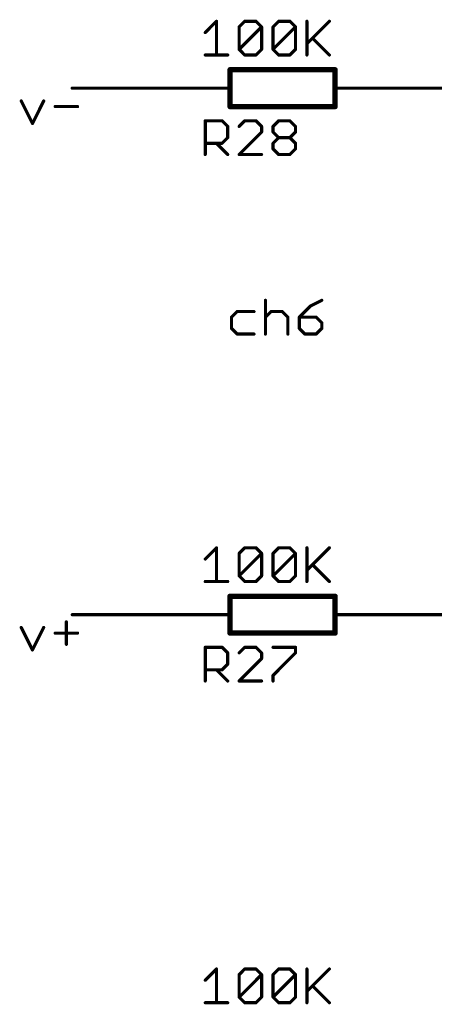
# Model space of a CAD drawing. Extents: x -61 to 240, y -139 to 283.
# Tile 74 of 77: x 91 to 111, y 182 to 229. Entities that reach past the tile are written whole.
import ezdxf

# ---------------------------------------------------------------- set-up
doc = ezdxf.new("R2010")
doc.units = 0
for name, color, linetype in [('91', 94, 'CONTINUOUS'), ('94', 14, 'CONTINUOUS'), ('95', 251, 'CONTINUOUS'), ('96', 251, 'CONTINUOUS')]:
    doc.layers.add(name, color=color, linetype=linetype)

msp = doc.modelspace()

# ---------------------------------------------------------------- linework, layer by layer
at = {"layer": '91', "const_width": 0.1524}
for points in [[(99.06, 226.06), (93.98, 226.06)], [(109.22, 226.06), (114.3, 226.06)], [(91.5162, 225.4429), (92.0585, 224.3582)], [(92.0585, 224.3582), (92.6009, 225.4429)], [(93.1534, 225.1717), (94.238, 225.1717)], [(103.3134, 215.8252), (103.3134, 214.1982)], [(106.0352, 215.8252), (105.4928, 215.554)], [(101.9474, 215.2829), (101.6762, 215.0117)], [(102.7609, 215.2829), (101.9474, 215.2829)], [(103.3134, 215.0117), (103.5845, 215.2829)], [(103.5845, 215.2829), (104.1269, 215.2829)], [(104.1269, 215.2829), (104.398, 215.0117)], [(105.4928, 215.554), (104.9505, 215.0117)], [(101.6762, 215.0117), (101.6762, 214.4694)], [(104.398, 215.0117), (104.398, 214.1982)], [(104.9505, 215.0117), (104.9505, 214.4694)], [(105.764, 215.0117), (104.9505, 215.0117)], [(106.0352, 214.7405), (105.764, 215.0117)], [(106.0352, 214.4694), (106.0352, 214.7405)], [(101.6762, 214.4694), (101.9474, 214.1982)], [(101.9474, 214.1982), (102.7609, 214.1982)], [(104.9505, 214.4694), (105.2217, 214.1982)], [(105.2217, 214.1982), (105.764, 214.1982)], [(105.764, 214.1982), (106.0352, 214.4694)], [(99.06, 200.66), (93.98, 200.66)], [(109.22, 200.66), (114.3, 200.66)], [(91.5162, 200.0429), (92.0585, 198.9582)], [(92.0585, 198.9582), (92.6009, 200.0429)], [(93.6957, 200.314), (93.6957, 199.2294)], [(93.1534, 199.7717), (94.238, 199.7717)]]:
    msp.add_lwpolyline(points, dxfattribs=at)
at = {"layer": '91', "const_width": 0.0762}
for points in [[(93.98, 226.0981, 1), (93.98, 226.0219)], [(99.06, 226.0219, 1), (99.06, 226.0981)], [(109.22, 226.0981, 1), (109.22, 226.0219)], [(91.5503, 225.4599, 1), (91.4821, 225.4258)], [(92.6349, 225.4258, 1), (92.5668, 225.4599)], [(93.1534, 225.2098, 1), (93.1534, 225.1336)], [(94.238, 225.1336, 1), (94.238, 225.2098)], [(92.0245, 224.3752, 1), (92.0926, 224.3412)], [(92.0245, 224.3412, 1), (92.0926, 224.3752)], [(103.3515, 215.8252, 1), (103.2753, 215.8252)], [(106.0522, 215.7911, 1), (106.0181, 215.8593)], [(101.9474, 215.321, 1), (101.9474, 215.2448)], [(101.9743, 215.2559, 1), (101.9204, 215.3098)], [(102.7609, 215.2448, 1), (102.7609, 215.321)], [(103.5845, 215.321, 1), (103.5845, 215.2448)], [(103.6115, 215.2559, 1), (103.5576, 215.3098)], [(104.1538, 215.3098, 1), (104.0999, 215.2559)], [(104.1269, 215.2448, 1), (104.1269, 215.321)], [(105.4758, 215.5881, 1), (105.5099, 215.5199)], [(105.5198, 215.5271, 1), (105.4659, 215.581)], [(101.7143, 215.0117, 1), (101.6381, 215.0117)], [(101.6493, 215.0386, 1), (101.7031, 214.9848)], [(103.2864, 215.0386, 1), (103.3403, 214.9848)], [(104.4361, 215.0117, 1), (104.3599, 215.0117)], [(104.3711, 214.9848, 1), (104.425, 215.0386)], [(104.9886, 215.0117, 1), (104.9124, 215.0117)], [(104.9505, 215.0498, 1), (104.9505, 214.9736)], [(104.9236, 215.0386, 1), (104.9775, 214.9848)], [(105.7909, 215.0386, 1), (105.7371, 214.9848)], [(105.764, 214.9736, 1), (105.764, 215.0498)], [(106.0733, 214.7405, 1), (105.9971, 214.7405)], [(106.0082, 214.7136, 1), (106.0621, 214.7675)], [(101.7031, 214.4963, 1), (101.6493, 214.4424)], [(101.6381, 214.4694, 1), (101.7143, 214.4694)], [(101.9474, 214.2363, 1), (101.9474, 214.1601)], [(101.9204, 214.1713, 1), (101.9743, 214.2251)], [(102.7609, 214.1601, 1), (102.7609, 214.2363)], [(103.2753, 214.1982, 1), (103.3515, 214.1982)], [(104.3599, 214.1982, 1), (104.4361, 214.1982)], [(104.9775, 214.4963, 1), (104.9236, 214.4424)], [(104.9124, 214.4694, 1), (104.9886, 214.4694)], [(105.2217, 214.2363, 1), (105.2217, 214.1601)], [(105.1947, 214.1713, 1), (105.2486, 214.2251)], [(105.7371, 214.2251, 1), (105.7909, 214.1713)], [(105.764, 214.1601, 1), (105.764, 214.2363)], [(105.9971, 214.4694, 1), (106.0733, 214.4694)], [(106.0621, 214.4424, 1), (106.0082, 214.4963)], [(93.98, 200.6981, 1), (93.98, 200.6219)], [(99.06, 200.6219, 1), (99.06, 200.6981)], [(109.22, 200.6981, 1), (109.22, 200.6219)], [(91.5503, 200.0599, 1), (91.4821, 200.0258)], [(92.6349, 200.0258, 1), (92.5668, 200.0599)], [(93.7338, 200.314, 1), (93.6576, 200.314)], [(93.1534, 199.8098, 1), (93.1534, 199.7336)], [(94.238, 199.7336, 1), (94.238, 199.8098)], [(93.6576, 199.2294, 1), (93.7338, 199.2294)], [(92.0245, 198.9752, 1), (92.0926, 198.9412)], [(92.0245, 198.9412, 1), (92.0926, 198.9752)]]:
    msp.add_lwpolyline(points, format="xyb", dxfattribs=at)
at = {"layer": '94'}
for points, const_width in [([(101.6, 226.949), (106.68, 226.949)], 0.254), ([(101.6, 226.949), (101.6, 225.171)], 0.254), ([(106.68, 226.949), (106.68, 225.171)], 0.254), ([(99.06, 226.06), (101.6, 226.06)], 0.1524), ([(109.22, 226.06), (106.68, 226.06)], 0.1524), ([(106.68, 225.171), (101.6, 225.171)], 0.254), ([(101.6, 201.549), (106.68, 201.549)], 0.254), ([(101.6, 201.549), (101.6, 199.771)], 0.254), ([(106.68, 201.549), (106.68, 199.771)], 0.254), ([(99.06, 200.66), (101.6, 200.66)], 0.1524), ([(109.22, 200.66), (106.68, 200.66)], 0.1524), ([(106.68, 199.771), (101.6, 199.771)], 0.254)]:
    msp.add_lwpolyline(points, dxfattribs=dict(at, const_width=const_width))
for points, const_width in [([(101.6, 227.0125, 1), (101.6, 226.8855)], 0.127), ([(101.6635, 226.949, 1), (101.5365, 226.949)], 0.127), ([(106.7435, 226.949, 1), (106.6165, 226.949)], 0.127), ([(106.68, 226.8855, 1), (106.68, 227.0125)], 0.127), ([(99.06, 226.0981, 1), (99.06, 226.0219)], 0.0762), ([(101.6, 226.0219, 1), (101.6, 226.0981)], 0.0762), ([(106.68, 226.0981, 1), (106.68, 226.0219)], 0.0762), ([(109.22, 226.0219, 1), (109.22, 226.0981)], 0.0762), ([(101.6, 225.2345, 1), (101.6, 225.1075)], 0.127), ([(101.5365, 225.171, 1), (101.6635, 225.171)], 0.127), ([(106.6165, 225.171, 1), (106.7435, 225.171)], 0.127), ([(106.68, 225.1075, 1), (106.68, 225.2345)], 0.127), ([(101.6, 201.6125, 1), (101.6, 201.4855)], 0.127), ([(101.6635, 201.549, 1), (101.5365, 201.549)], 0.127), ([(106.7435, 201.549, 1), (106.6165, 201.549)], 0.127), ([(106.68, 201.4855, 1), (106.68, 201.6125)], 0.127), ([(99.06, 200.6981, 1), (99.06, 200.6219)], 0.0762), ([(101.6, 200.6219, 1), (101.6, 200.6981)], 0.0762), ([(106.68, 200.6981, 1), (106.68, 200.6219)], 0.0762), ([(109.22, 200.6219, 1), (109.22, 200.6981)], 0.0762), ([(101.6, 199.8345, 1), (101.6, 199.7075)], 0.127), ([(101.5365, 199.771, 1), (101.6635, 199.771)], 0.127), ([(106.6165, 199.771, 1), (106.7435, 199.771)], 0.127), ([(106.68, 199.7075, 1), (106.68, 199.8345)], 0.127)]:
    msp.add_lwpolyline(points, format="xyb", dxfattribs=dict(at, const_width=const_width))
at = {"layer": '95', "const_width": 0.1524}
for points in [[(100.4062, 222.8596), (100.4062, 224.4866)], [(100.4062, 224.4866), (101.2197, 224.4866)], [(101.2197, 224.4866), (101.4909, 224.2154)], [(101.4909, 224.2154), (101.4909, 223.6731)], [(102.3145, 224.4866), (102.0434, 224.2154)], [(102.8569, 224.4866), (102.3145, 224.4866)], [(103.128, 224.2154), (102.8569, 224.4866)], [(103.128, 223.9443), (103.128, 224.2154)], [(103.6805, 224.2154), (103.9517, 224.4866)], [(103.6805, 223.9443), (103.6805, 224.2154)], [(103.9517, 224.4866), (104.494, 224.4866)], [(104.494, 224.4866), (104.7652, 224.2154)], [(104.7652, 224.2154), (104.7652, 223.9443)], [(101.4909, 223.6731), (101.2197, 223.4019)], [(102.0434, 222.8596), (103.128, 223.9443)], [(103.9517, 223.6731), (103.6805, 223.9443)], [(103.6805, 223.4019), (103.9517, 223.6731)], [(103.9517, 223.6731), (104.494, 223.6731)], [(104.7652, 223.9443), (104.494, 223.6731)], [(104.494, 223.6731), (104.7652, 223.4019)], [(101.2197, 223.4019), (100.4062, 223.4019)], [(100.9485, 223.4019), (101.4909, 222.8596)], [(103.6805, 223.1308), (103.6805, 223.4019)], [(104.7652, 223.4019), (104.7652, 223.1308)], [(103.128, 222.8596), (102.0434, 222.8596)], [(103.9517, 222.8596), (103.6805, 223.1308)], [(104.494, 222.8596), (103.9517, 222.8596)], [(104.7652, 223.1308), (104.494, 222.8596)], [(100.4062, 197.4596), (100.4062, 199.0866)], [(100.4062, 199.0866), (101.2197, 199.0866)], [(101.2197, 199.0866), (101.4909, 198.8154)], [(102.3145, 199.0866), (102.0434, 198.8154)], [(102.8569, 199.0866), (102.3145, 199.0866)], [(103.128, 198.8154), (102.8569, 199.0866)], [(103.6805, 199.0866), (104.7652, 199.0866)], [(104.7652, 199.0866), (104.7652, 198.8154)], [(101.4909, 198.8154), (101.4909, 198.2731)], [(102.0434, 197.4596), (103.128, 198.5443)], [(103.128, 198.5443), (103.128, 198.8154)], [(104.7652, 198.8154), (103.6805, 197.7308)], [(101.2197, 198.0019), (100.4062, 198.0019)], [(100.9485, 198.0019), (101.4909, 197.4596)], [(101.4909, 198.2731), (101.2197, 198.0019)], [(103.6805, 197.7308), (103.6805, 197.4596)], [(103.128, 197.4596), (102.0434, 197.4596)]]:
    msp.add_lwpolyline(points, dxfattribs=at)
at = {"layer": '95', "const_width": 0.0762}
for points in [[(100.4443, 224.4866, 1), (100.3681, 224.4866)], [(100.4062, 224.5247, 1), (100.4062, 224.4485)], [(101.2466, 224.5135, 1), (101.1928, 224.4596)], [(101.2197, 224.4485, 1), (101.2197, 224.5247)], [(101.529, 224.2154, 1), (101.4528, 224.2154)], [(101.4639, 224.1885, 1), (101.5178, 224.2424)], [(102.0164, 224.2424, 1), (102.0703, 224.1885)], [(102.3145, 224.5247, 1), (102.3145, 224.4485)], [(102.3415, 224.4596, 1), (102.2876, 224.5135)], [(102.8838, 224.5135, 1), (102.8299, 224.4596)], [(102.8569, 224.4485, 1), (102.8569, 224.5247)], [(103.1661, 224.2154, 1), (103.0899, 224.2154)], [(103.1011, 224.1885, 1), (103.155, 224.2424)], [(103.7186, 224.2154, 1), (103.6424, 224.2154)], [(103.6536, 224.2424, 1), (103.7075, 224.1885)], [(103.9517, 224.5247, 1), (103.9517, 224.4485)], [(103.9786, 224.4596, 1), (103.9247, 224.5135)], [(104.5209, 224.5135, 1), (104.4671, 224.4596)], [(104.494, 224.4485, 1), (104.494, 224.5247)], [(104.8033, 224.2154, 1), (104.7271, 224.2154)], [(104.7382, 224.1885, 1), (104.7921, 224.2424)], [(101.5178, 223.6462, 1), (101.4639, 223.7)], [(103.0899, 223.9443, 1), (103.1661, 223.9443)], [(103.155, 223.9173, 1), (103.1011, 223.9712)], [(103.7075, 223.9712, 1), (103.6536, 223.9173)], [(103.6424, 223.9443, 1), (103.7186, 223.9443)], [(103.9517, 223.7112, 1), (103.9517, 223.635)], [(103.9786, 223.6462, 1), (103.9247, 223.7)], [(103.9247, 223.6462, 1), (103.9786, 223.7)], [(104.5209, 223.7, 1), (104.4671, 223.6462)], [(104.4671, 223.7, 1), (104.5209, 223.6462)], [(104.494, 223.635, 1), (104.494, 223.7112)], [(104.7271, 223.9443, 1), (104.8033, 223.9443)], [(104.7921, 223.9173, 1), (104.7382, 223.9712)], [(100.4062, 223.44, 1), (100.4062, 223.3638)], [(100.9755, 223.4289, 1), (100.9216, 223.375)], [(101.1928, 223.4289, 1), (101.2466, 223.375)], [(101.2197, 223.3638, 1), (101.2197, 223.44)], [(101.4528, 223.6731, 1), (101.529, 223.6731)], [(103.7186, 223.4019, 1), (103.6424, 223.4019)], [(103.6536, 223.4289, 1), (103.7075, 223.375)], [(104.8033, 223.4019, 1), (104.7271, 223.4019)], [(104.7382, 223.375, 1), (104.7921, 223.4289)], [(100.3681, 222.8596, 1), (100.4443, 222.8596)], [(101.4639, 222.8327, 1), (101.5178, 222.8865)], [(102.0434, 222.8977, 1), (102.0434, 222.8215)], [(102.0164, 222.8865, 1), (102.0703, 222.8327)], [(103.128, 222.8215, 1), (103.128, 222.8977)], [(103.7075, 223.1577, 1), (103.6536, 223.1038)], [(103.6424, 223.1308, 1), (103.7186, 223.1308)], [(103.9517, 222.8977, 1), (103.9517, 222.8215)], [(103.9247, 222.8327, 1), (103.9786, 222.8865)], [(104.4671, 222.8865, 1), (104.5209, 222.8327)], [(104.494, 222.8215, 1), (104.494, 222.8977)], [(104.7271, 223.1308, 1), (104.8033, 223.1308)], [(104.7921, 223.1038, 1), (104.7382, 223.1577)], [(100.4443, 199.0866, 1), (100.3681, 199.0866)], [(100.4062, 199.1247, 1), (100.4062, 199.0485)], [(101.2466, 199.1135, 1), (101.1928, 199.0596)], [(101.2197, 199.0485, 1), (101.2197, 199.1247)], [(102.3145, 199.1247, 1), (102.3145, 199.0485)], [(102.3415, 199.0596, 1), (102.2876, 199.1135)], [(102.8838, 199.1135, 1), (102.8299, 199.0596)], [(102.8569, 199.0485, 1), (102.8569, 199.1247)], [(103.6805, 199.1247, 1), (103.6805, 199.0485)], [(104.8033, 199.0866, 1), (104.7271, 199.0866)], [(104.7652, 199.0485, 1), (104.7652, 199.1247)], [(101.529, 198.8154, 1), (101.4528, 198.8154)], [(101.4639, 198.7885, 1), (101.5178, 198.8424)], [(102.0164, 198.8424, 1), (102.0703, 198.7885)], [(103.1661, 198.8154, 1), (103.0899, 198.8154)], [(103.0899, 198.5443, 1), (103.1661, 198.5443)], [(103.1011, 198.7885, 1), (103.155, 198.8424)], [(103.155, 198.5173, 1), (103.1011, 198.5712)], [(104.7271, 198.8154, 1), (104.8033, 198.8154)], [(104.7921, 198.7885, 1), (104.7382, 198.8424)], [(100.4062, 198.04, 1), (100.4062, 197.9638)], [(100.9755, 198.0289, 1), (100.9216, 197.975)], [(101.2197, 197.9638, 1), (101.2197, 198.04)], [(101.4528, 198.2731, 1), (101.529, 198.2731)], [(101.5178, 198.2462, 1), (101.4639, 198.3)], [(101.1928, 198.0289, 1), (101.2466, 197.975)], [(103.7186, 197.7308, 1), (103.6424, 197.7308)], [(103.6536, 197.7577, 1), (103.7075, 197.7038)], [(100.3681, 197.4596, 1), (100.4443, 197.4596)], [(101.4639, 197.4327, 1), (101.5178, 197.4865)], [(102.0434, 197.4977, 1), (102.0434, 197.4215)], [(102.0164, 197.4865, 1), (102.0703, 197.4327)], [(103.128, 197.4215, 1), (103.128, 197.4977)], [(103.6424, 197.4596, 1), (103.7186, 197.4596)]]:
    msp.add_lwpolyline(points, format="xyb", dxfattribs=at)
at = {"layer": '96', "const_width": 0.1524}
for points in [[(100.4062, 228.7449), (100.9485, 229.2872)], [(100.9485, 229.2872), (100.9485, 227.6602)], [(102.0434, 229.016), (102.3145, 229.2872)], [(102.0434, 227.9314), (102.0434, 229.016)], [(102.0434, 227.9314), (103.128, 229.016)], [(102.3145, 229.2872), (102.8569, 229.2872)], [(102.8569, 229.2872), (103.128, 229.016)], [(103.128, 229.016), (103.128, 227.9314)], [(103.6805, 229.016), (103.9517, 229.2872)], [(103.6805, 227.9314), (103.6805, 229.016)], [(103.6805, 227.9314), (104.7652, 229.016)], [(103.9517, 229.2872), (104.494, 229.2872)], [(104.494, 229.2872), (104.7652, 229.016)], [(104.7652, 229.016), (104.7652, 227.9314)], [(105.3177, 229.2872), (105.3177, 227.6602)], [(105.3177, 228.2025), (106.4023, 229.2872)], [(105.5888, 228.4737), (106.4023, 227.6602)], [(102.3145, 227.6602), (102.0434, 227.9314)], [(103.128, 227.9314), (102.8569, 227.6602)], [(103.9517, 227.6602), (103.6805, 227.9314)], [(104.7652, 227.9314), (104.494, 227.6602)], [(100.4062, 227.6602), (101.4909, 227.6602)], [(102.8569, 227.6602), (102.3145, 227.6602)], [(104.494, 227.6602), (103.9517, 227.6602)], [(100.4062, 203.3449), (100.9485, 203.8872)], [(100.9485, 203.8872), (100.9485, 202.2602)], [(102.0434, 203.616), (102.3145, 203.8872)], [(102.3145, 203.8872), (102.8569, 203.8872)], [(102.8569, 203.8872), (103.128, 203.616)], [(103.6805, 203.616), (103.9517, 203.8872)], [(103.9517, 203.8872), (104.494, 203.8872)], [(104.494, 203.8872), (104.7652, 203.616)], [(105.3177, 203.8872), (105.3177, 202.2602)], [(105.3177, 202.8025), (106.4023, 203.8872)], [(102.0434, 202.5314), (102.0434, 203.616)], [(102.0434, 202.5314), (103.128, 203.616)], [(103.128, 203.616), (103.128, 202.5314)], [(103.6805, 202.5314), (103.6805, 203.616)], [(103.6805, 202.5314), (104.7652, 203.616)], [(104.7652, 203.616), (104.7652, 202.5314)], [(105.5888, 203.0737), (106.4023, 202.2602)], [(102.3145, 202.2602), (102.0434, 202.5314)], [(103.128, 202.5314), (102.8569, 202.2602)], [(103.9517, 202.2602), (103.6805, 202.5314)], [(104.7652, 202.5314), (104.494, 202.2602)], [(100.4062, 202.2602), (101.4909, 202.2602)], [(102.8569, 202.2602), (102.3145, 202.2602)], [(104.494, 202.2602), (103.9517, 202.2602)], [(100.4062, 183.0249), (100.9485, 183.5672)], [(100.9485, 183.5672), (100.9485, 181.9402)], [(102.0434, 183.296), (102.3145, 183.5672)], [(102.0434, 182.2114), (102.0434, 183.296)], [(102.0434, 182.2114), (103.128, 183.296)], [(102.3145, 183.5672), (102.8569, 183.5672)], [(102.8569, 183.5672), (103.128, 183.296)], [(103.128, 183.296), (103.128, 182.2114)], [(103.6805, 183.296), (103.9517, 183.5672)], [(103.6805, 182.2114), (103.6805, 183.296)], [(103.6805, 182.2114), (104.7652, 183.296)], [(103.9517, 183.5672), (104.494, 183.5672)], [(104.494, 183.5672), (104.7652, 183.296)], [(104.7652, 183.296), (104.7652, 182.2114)], [(105.3177, 183.5672), (105.3177, 181.9402)], [(105.3177, 182.4825), (106.4023, 183.5672)], [(105.5888, 182.7537), (106.4023, 181.9402)], [(100.4062, 181.9402), (101.4909, 181.9402)], [(102.3145, 181.9402), (102.0434, 182.2114)], [(102.8569, 181.9402), (102.3145, 181.9402)], [(103.128, 182.2114), (102.8569, 181.9402)], [(103.9517, 181.9402), (103.6805, 182.2114)], [(104.494, 181.9402), (103.9517, 181.9402)], [(104.7652, 182.2114), (104.494, 181.9402)]]:
    msp.add_lwpolyline(points, dxfattribs=at)
at = {"layer": '96', "const_width": 0.0762}
for points in [[(100.9866, 229.2872, 1), (100.9104, 229.2872)], [(100.9755, 229.2602, 1), (100.9216, 229.3141)], [(102.0164, 229.043, 1), (102.0703, 228.9891)], [(102.0815, 229.016, 1), (102.0053, 229.016)], [(102.3145, 229.3253, 1), (102.3145, 229.2491)], [(102.3415, 229.2602, 1), (102.2876, 229.3141)], [(102.8838, 229.3141, 1), (102.8299, 229.2602)], [(102.8569, 229.2491, 1), (102.8569, 229.3253)], [(103.1661, 229.016, 1), (103.0899, 229.016)], [(103.155, 228.9891, 1), (103.1011, 229.043)], [(103.1011, 228.9891, 1), (103.155, 229.043)], [(103.7186, 229.016, 1), (103.6424, 229.016)], [(103.6536, 229.043, 1), (103.7075, 228.9891)], [(103.9517, 229.3253, 1), (103.9517, 229.2491)], [(103.9786, 229.2602, 1), (103.9247, 229.3141)], [(104.5209, 229.3141, 1), (104.4671, 229.2602)], [(104.494, 229.2491, 1), (104.494, 229.3253)], [(104.8033, 229.016, 1), (104.7271, 229.016)], [(104.7921, 228.9891, 1), (104.7382, 229.043)], [(104.7382, 228.9891, 1), (104.7921, 229.043)], [(105.3558, 229.2872, 1), (105.2796, 229.2872)], [(106.4293, 229.2602, 1), (106.3754, 229.3141)], [(100.3793, 228.7718, 1), (100.4331, 228.7179)], [(105.6158, 228.5006, 1), (105.5619, 228.4468)], [(102.0703, 227.9583, 1), (102.0164, 227.9044)], [(103.155, 227.9044, 1), (103.1011, 227.9583)], [(103.7075, 227.9583, 1), (103.6536, 227.9044)], [(104.7921, 227.9044, 1), (104.7382, 227.9583)], [(105.2907, 228.2295, 1), (105.3446, 228.1756)], [(100.4062, 227.6983, 1), (100.4062, 227.6221)], [(100.9104, 227.6602, 1), (100.9866, 227.6602)], [(101.4909, 227.6221, 1), (101.4909, 227.6983)], [(102.0164, 227.9583, 1), (102.0703, 227.9044)], [(102.0053, 227.9314, 1), (102.0815, 227.9314)], [(102.3145, 227.6983, 1), (102.3145, 227.6221)], [(102.2876, 227.6333, 1), (102.3415, 227.6871)], [(102.8299, 227.6871, 1), (102.8838, 227.6333)], [(102.8569, 227.6221, 1), (102.8569, 227.6983)], [(103.0899, 227.9314, 1), (103.1661, 227.9314)], [(103.6536, 227.9583, 1), (103.7075, 227.9044)], [(103.6424, 227.9314, 1), (103.7186, 227.9314)], [(103.9517, 227.6983, 1), (103.9517, 227.6221)], [(103.9247, 227.6333, 1), (103.9786, 227.6871)], [(104.4671, 227.6871, 1), (104.5209, 227.6333)], [(104.494, 227.6221, 1), (104.494, 227.6983)], [(104.7271, 227.9314, 1), (104.8033, 227.9314)], [(105.2796, 227.6602, 1), (105.3558, 227.6602)], [(106.3754, 227.6333, 1), (106.4293, 227.6871)], [(100.9866, 203.8872, 1), (100.9104, 203.8872)], [(100.9755, 203.8602, 1), (100.9216, 203.9141)], [(102.3145, 203.9253, 1), (102.3145, 203.8491)], [(102.3415, 203.8602, 1), (102.2876, 203.9141)], [(102.8838, 203.9141, 1), (102.8299, 203.8602)], [(102.8569, 203.8491, 1), (102.8569, 203.9253)], [(103.9517, 203.9253, 1), (103.9517, 203.8491)], [(103.9786, 203.8602, 1), (103.9247, 203.9141)], [(104.5209, 203.9141, 1), (104.4671, 203.8602)], [(104.494, 203.8491, 1), (104.494, 203.9253)], [(105.3558, 203.8872, 1), (105.2796, 203.8872)], [(106.4293, 203.8602, 1), (106.3754, 203.9141)], [(100.3793, 203.3718, 1), (100.4331, 203.3179)], [(102.0164, 203.643, 1), (102.0703, 203.5891)], [(102.0815, 203.616, 1), (102.0053, 203.616)], [(103.1661, 203.616, 1), (103.0899, 203.616)], [(103.155, 203.5891, 1), (103.1011, 203.643)], [(103.1011, 203.5891, 1), (103.155, 203.643)], [(103.7186, 203.616, 1), (103.6424, 203.616)], [(103.6536, 203.643, 1), (103.7075, 203.5891)], [(104.8033, 203.616, 1), (104.7271, 203.616)], [(104.7921, 203.5891, 1), (104.7382, 203.643)], [(104.7382, 203.5891, 1), (104.7921, 203.643)], [(105.2907, 202.8295, 1), (105.3446, 202.7756)], [(105.6158, 203.1006, 1), (105.5619, 203.0468)], [(102.0703, 202.5583, 1), (102.0164, 202.5044)], [(102.0164, 202.5583, 1), (102.0703, 202.5044)], [(102.0053, 202.5314, 1), (102.0815, 202.5314)], [(103.0899, 202.5314, 1), (103.1661, 202.5314)], [(103.155, 202.5044, 1), (103.1011, 202.5583)], [(103.7075, 202.5583, 1), (103.6536, 202.5044)], [(103.6536, 202.5583, 1), (103.7075, 202.5044)], [(103.6424, 202.5314, 1), (103.7186, 202.5314)], [(104.7271, 202.5314, 1), (104.8033, 202.5314)], [(104.7921, 202.5044, 1), (104.7382, 202.5583)], [(100.4062, 202.2983, 1), (100.4062, 202.2221)], [(100.9104, 202.2602, 1), (100.9866, 202.2602)], [(101.4909, 202.2221, 1), (101.4909, 202.2983)], [(102.3145, 202.2983, 1), (102.3145, 202.2221)], [(102.2876, 202.2333, 1), (102.3415, 202.2871)], [(102.8299, 202.2871, 1), (102.8838, 202.2333)], [(102.8569, 202.2221, 1), (102.8569, 202.2983)], [(103.9517, 202.2983, 1), (103.9517, 202.2221)], [(103.9247, 202.2333, 1), (103.9786, 202.2871)], [(104.4671, 202.2871, 1), (104.5209, 202.2333)], [(104.494, 202.2221, 1), (104.494, 202.2983)], [(105.2796, 202.2602, 1), (105.3558, 202.2602)], [(106.3754, 202.2333, 1), (106.4293, 202.2871)], [(100.9866, 183.5672, 1), (100.9104, 183.5672)], [(100.9755, 183.5402, 1), (100.9216, 183.5941)], [(102.0164, 183.323, 1), (102.0703, 183.2691)], [(102.0815, 183.296, 1), (102.0053, 183.296)], [(102.3145, 183.6053, 1), (102.3145, 183.5291)], [(102.3415, 183.5402, 1), (102.2876, 183.5941)], [(102.8838, 183.5941, 1), (102.8299, 183.5402)], [(102.8569, 183.5291, 1), (102.8569, 183.6053)], [(103.1661, 183.296, 1), (103.0899, 183.296)], [(103.155, 183.2691, 1), (103.1011, 183.323)], [(103.1011, 183.2691, 1), (103.155, 183.323)], [(103.7186, 183.296, 1), (103.6424, 183.296)], [(103.6536, 183.323, 1), (103.7075, 183.2691)], [(103.9517, 183.6053, 1), (103.9517, 183.5291)], [(103.9786, 183.5402, 1), (103.9247, 183.5941)], [(104.5209, 183.5941, 1), (104.4671, 183.5402)], [(104.494, 183.5291, 1), (104.494, 183.6053)], [(104.8033, 183.296, 1), (104.7271, 183.296)], [(104.7921, 183.2691, 1), (104.7382, 183.323)], [(104.7382, 183.2691, 1), (104.7921, 183.323)], [(105.3558, 183.5672, 1), (105.2796, 183.5672)], [(106.4293, 183.5402, 1), (106.3754, 183.5941)], [(100.3793, 183.0518, 1), (100.4331, 182.9979)], [(105.2907, 182.5095, 1), (105.3446, 182.4556)], [(105.6158, 182.7806, 1), (105.5619, 182.7268)], [(100.4062, 181.9783, 1), (100.4062, 181.9021)], [(100.9104, 181.9402, 1), (100.9866, 181.9402)], [(101.4909, 181.9021, 1), (101.4909, 181.9783)], [(102.0703, 182.2383, 1), (102.0164, 182.1844)], [(102.0164, 182.2383, 1), (102.0703, 182.1844)], [(102.0053, 182.2114, 1), (102.0815, 182.2114)], [(102.3145, 181.9783, 1), (102.3145, 181.9021)], [(102.2876, 181.9133, 1), (102.3415, 181.9671)], [(102.8299, 181.9671, 1), (102.8838, 181.9133)], [(102.8569, 181.9021, 1), (102.8569, 181.9783)], [(103.0899, 182.2114, 1), (103.1661, 182.2114)], [(103.155, 182.1844, 1), (103.1011, 182.2383)], [(103.7075, 182.2383, 1), (103.6536, 182.1844)], [(103.6536, 182.2383, 1), (103.7075, 182.1844)], [(103.6424, 182.2114, 1), (103.7186, 182.2114)], [(103.9517, 181.9783, 1), (103.9517, 181.9021)], [(103.9247, 181.9133, 1), (103.9786, 181.9671)], [(104.4671, 181.9671, 1), (104.5209, 181.9133)], [(104.494, 181.9021, 1), (104.494, 181.9783)], [(104.7271, 182.2114, 1), (104.8033, 182.2114)], [(104.7921, 182.1844, 1), (104.7382, 182.2383)], [(105.2796, 181.9402, 1), (105.3558, 181.9402)], [(106.3754, 181.9133, 1), (106.4293, 181.9671)]]:
    msp.add_lwpolyline(points, format="xyb", dxfattribs=at)

doc.saveas('drawing.dxf')
